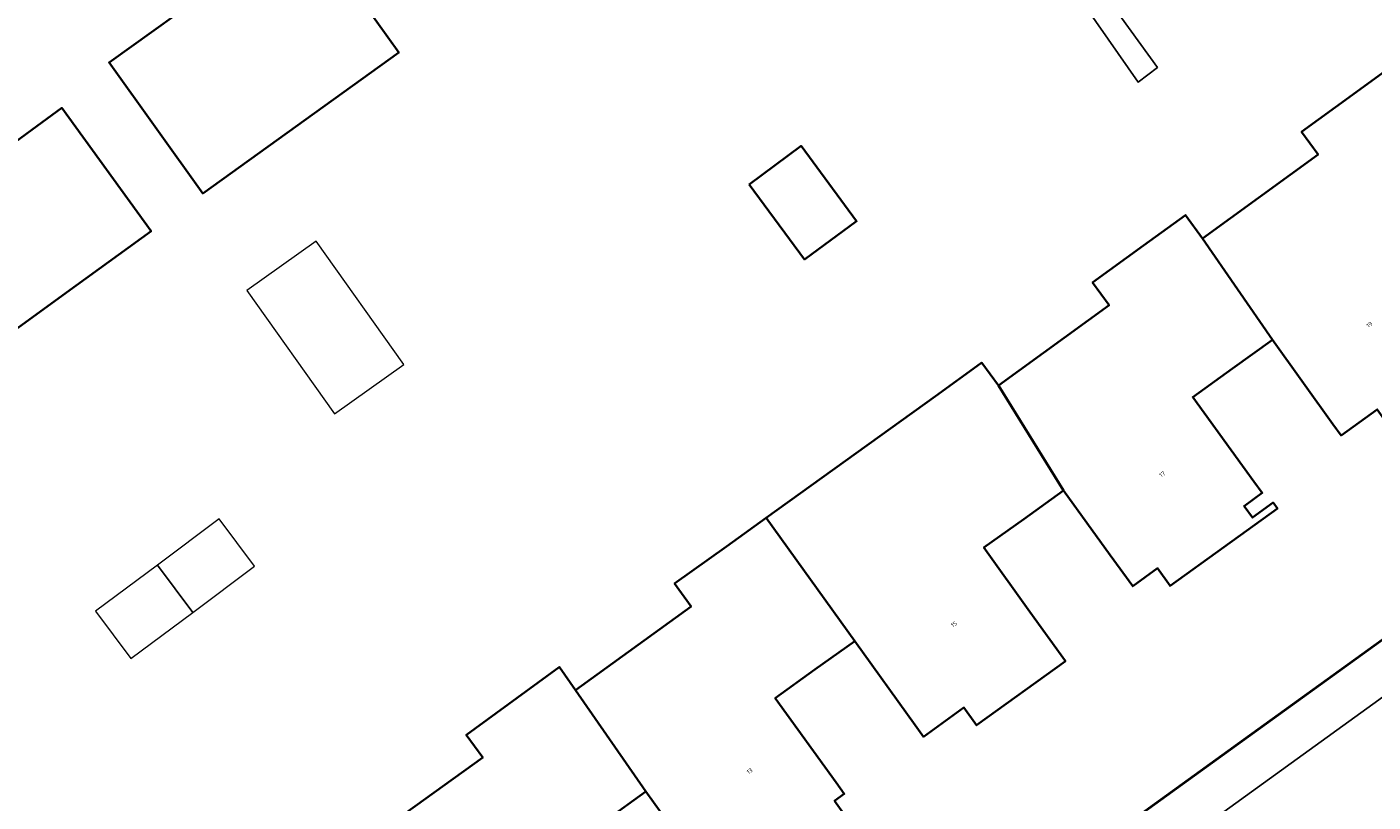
# Model space of a CAD drawing. Header units: metres. Extents: x 237319 to 238937, y 510065 to 511489.
# Tile 79 of 176: x 237894 to 237951, y 510944 to 510977. Entities that reach past the tile are written whole.
import ezdxf
from ezdxf.enums import TextEntityAlignment as Align

# ---------------------------------------------------------------- set-up
doc = ezdxf.new("R2010")
doc.units = ezdxf.units.M
for name, color, linetype, lineweight in [('B-WE-FV-GELEIDING_WILDRASTER-G', 252, 'Continuous', 18), ('B-WE-KG-GRENS_PERCEEL-GV', 252, 'Continuous', 18), ('B-WE-OG-BEBOUWING-GV', 252, 'Continuous', 35), ('B-WE-OG-BEBOUWING-T18', 252, 'Continuous', 18), ('B-WE-OG-BEBOUWING_SCHUUR-GV', 252, 'Continuous', 18), ('B-WE-OG-TERREIN_ERF-GV', 252, 'Continuous', 18), ('B-WE-OG-WATER_MEER-GV', 252, 'Continuous', 18), ('B-WE-VH-OPENVERHARDING-GV', 252, 'Continuous', 18)]:
    doc.layers.add(name, color=color, linetype=linetype, lineweight=lineweight)
doc.styles.add('NLCS-ISO-M100-T18', font='NLCS-ISO.ttf', dxfattribs={"height": 0.18})

# ---------------------------------------------------------------- blocks, each defined once
blk = doc.blocks.new('brk-2025')
at = {"layer": 'B-WE-KG-GRENS_PERCEEL-GV', "flags": 128}
blk.add_lwpolyline([(237889.422, 510984.688), (237898.682, 510991.335), (237907.943, 510997.982), (237917.204, 511004.629), (237926.45, 511011.265), (237926.466, 511011.277), (237935.638, 511017.861), (237944.981, 511024.567), (237949.08, 511018.831), (237956.344, 511008.667), (237963.168, 510999.117), (237982.162, 510972.642), (237972.498, 510965.668), (237963.658, 510959.289), (237954.781, 510952.883), (237945.979, 510946.531), (237937.116, 510940.135), (237928.292, 510933.767), (237919.438, 510927.378), (237910.613, 510921.01), (237901.769, 510914.628), (237892.97, 510908.279)], dxfattribs=at)
blk = doc.blocks.new('bgt-2025')
at = {"layer": 'B-WE-OG-BEBOUWING-GV', "flags": 128}
for points in [[(237908.822, 510977.545), (237902.384, 510986.497), (237898.556, 510983.744), (237899.101, 510983.017), (237897.476, 510981.851), (237900.802, 510977.214), (237897.955, 510975.178), (237901.92, 510969.636), (237910.214, 510975.597)], [(237884.315, 510972.307), (237891.64, 510962.178), (237891.954, 510962.405), (237896.565, 510965.745), (237899.735, 510968.041), (237895.954, 510973.254), (237893.133, 510971.208), (237890.143, 510975.332), (237889.577, 510976.113), (237888.885, 510975.619), (237888.395, 510976.287), (237885.933, 510974.501), (237886.42, 510973.829)], [(237956.037, 510969.829), (237953.07, 510974.144), (237952.357, 510975.089), (237950.587, 510973.804), (237948.435, 510972.242), (237949.134, 510971.279), (237944.24, 510967.736), (237947.199, 510963.445), (237949.761, 510959.877), (237950.104, 510959.399), (237951.64, 510960.5), (237952.177, 510959.755), (237955.712, 510962.296), (237955.18, 510963.046), (237955.587, 510963.337), (237955.392, 510963.609), (237952.674, 510967.397), (237954.356, 510968.613)], [(237925.046, 510970.018), (237927.387, 510966.848), (237929.598, 510968.461), (237927.247, 510971.649)], [(237941.739, 510967.432), (237939.587, 510965.869), (237940.286, 510964.906), (237935.605, 510961.514), (237938.362, 510957.067), (237940.339, 510954.332), (237941.287, 510953.021), (237942.337, 510953.779), (237942.872, 510953.032), (237947.409, 510956.306), (237947.227, 510956.559), (237946.352, 510955.925), (237946, 510956.411), (237946.769, 510956.969), (237946.418, 510957.453), (237943.828, 510961.025), (237945.514, 510962.235), (237947.199, 510963.445), (237944.24, 510967.736), (237943.515, 510968.722)], [(237938.362, 510957.067), (237935.605, 510961.514), (237934.894, 510962.476), (237934.839, 510962.437), (237932.933, 510961.066), (237925.768, 510955.914), (237929.517, 510950.701), (237932.082, 510947.136), (237932.431, 510946.65), (237934.142, 510947.881), (237934.681, 510947.135), (237938.437, 510949.85), (237936.937, 510951.94), (237934.991, 510954.653), (237936.677, 510955.86)], [(237925.768, 510955.914), (237924.086, 510954.705), (237921.896, 510953.13), (237922.59, 510952.164), (237917.705, 510948.619), (237920.673, 510944.336), (237923.275, 510940.727), (237923.597, 510940.28), (237925.125, 510941.382), (237925.657, 510940.644), (237929.199, 510943.197), (237928.668, 510943.939), (237929.078, 510944.232), (237928.729, 510944.715), (237926.153, 510948.282), (237927.835, 510949.492), (237929.517, 510950.701)], [(237918.997, 510943.122), (237920.673, 510944.336), (237917.705, 510948.619), (237917.02, 510949.601), (237917.002, 510949.588), (237915.231, 510948.302), (237913.08, 510946.738), (237913.076, 510946.735), (237913.775, 510945.773), (237908.859, 510942.234), (237911.875, 510937.959), (237914.495, 510934.293), (237914.777, 510933.899), (237915.842, 510934.661), (237916.369, 510933.931), (237920.908, 510937.202), (237920.71, 510937.473), (237919.813, 510936.835), (237919.479, 510937.297), (237920.249, 510937.854), (237919.936, 510938.287), (237917.32, 510941.907)]]:
    blk.add_lwpolyline(points, close=True, dxfattribs=at)
at = {"layer": 'B-WE-OG-BEBOUWING_SCHUUR-GV', "flags": 128}
for points in [[(237906.724, 510967.617), (237903.791, 510965.529), (237907.502, 510960.317), (237910.435, 510962.405)], [(237900.002, 510953.914), (237901.498, 510951.911), (237904.116, 510953.867), (237902.62, 510955.87)], [(237901.498, 510951.911), (237900.002, 510953.914), (237897.383, 510951.959), (237898.879, 510949.956)]]:
    blk.add_lwpolyline(points, close=True, dxfattribs=at)
at = {"layer": 'B-WE-OG-TERREIN_ERF-GV', "flags": 128}
for points in [[(237874.058, 510894.562), (237928.346, 510933.765), (237976.622, 510968.623), (237982.348, 510972.768), (237945.019, 511024.69)], [(237951.64, 510960.5), (237950.104, 510959.399), (237949.761, 510959.877), (237947.199, 510963.445), (237945.514, 510962.235), (237943.828, 510961.025), (237946.418, 510957.453), (237946.769, 510956.969), (237946, 510956.411), (237946.352, 510955.925), (237947.227, 510956.559), (237947.409, 510956.306), (237942.872, 510953.032), (237942.337, 510953.779), (237941.287, 510953.021), (237940.339, 510954.332), (237938.362, 510957.067), (237936.677, 510955.86), (237934.991, 510954.653), (237936.937, 510951.94), (237938.437, 510949.85), (237934.681, 510947.135), (237934.142, 510947.881), (237932.431, 510946.65), (237932.082, 510947.136), (237929.517, 510950.701), (237927.835, 510949.492), (237926.153, 510948.282), (237928.729, 510944.715), (237929.078, 510944.232), (237928.668, 510943.939), (237929.199, 510943.197)], [(237923.275, 510940.727), (237920.673, 510944.336), (237918.997, 510943.122)], [(237908.859, 510942.234), (237913.775, 510945.773), (237913.076, 510946.735), (237913.08, 510946.738), (237915.231, 510948.302), (237917.002, 510949.588), (237917.02, 510949.601), (237917.705, 510948.619), (237922.59, 510952.164), (237921.896, 510953.13), (237924.086, 510954.705), (237925.768, 510955.914), (237932.933, 510961.066), (237934.839, 510962.437), (237934.894, 510962.476), (237935.605, 510961.514), (237940.286, 510964.906), (237939.587, 510965.869), (237941.739, 510967.432), (237943.515, 510968.722), (237944.24, 510967.736), (237949.134, 510971.279), (237948.435, 510972.242), (237950.587, 510973.804), (237952.357, 510975.089)]]:
    blk.add_lwpolyline(points, dxfattribs=at)
for points in [[(237900.802, 510977.214), (237897.476, 510981.851), (237899.101, 510983.017), (237898.556, 510983.744), (237902.384, 510986.497), (237905.888, 510989.017), (237906.413, 510988.286), (237908.02, 510989.444), (237911.351, 510984.808), (237914.2, 510986.843), (237918.155, 510981.298), (237915.24, 510979.203), (237913.839, 510981.151), (237908.822, 510977.545), (237910.214, 510975.597), (237901.92, 510969.636), (237897.955, 510975.178)], [(237941.524, 510974.348), (237938.462, 510978.748), (237939.182, 510979.34), (237942.331, 510974.966)], [(237879.256, 510969.665), (237881.717, 510971.451), (237882.21, 510970.784), (237884.315, 510972.307), (237886.42, 510973.829), (237885.933, 510974.501), (237888.395, 510976.287), (237888.885, 510975.619), (237889.577, 510976.113), (237890.143, 510975.332), (237893.133, 510971.208), (237895.954, 510973.254), (237899.735, 510968.041), (237896.565, 510965.745), (237891.954, 510962.405), (237891.64, 510962.178), (237885.092, 510957.434), (237883.545, 510956.314), (237879.786, 510961.535), (237882.602, 510963.592), (237879.591, 510967.767), (237879.059, 510968.504), (237879.736, 510968.996)], [(237925.046, 510970.018), (237927.247, 510971.649), (237929.598, 510968.461), (237927.387, 510966.848)]]:
    blk.add_lwpolyline(points, close=True, dxfattribs=at)
at = {"layer": 'B-WE-OG-WATER_MEER-GV', "flags": 128}
blk.add_lwpolyline([(237941.524, 510974.348), (237942.331, 510974.966), (237939.182, 510979.34), (237938.462, 510978.748)], close=True, dxfattribs=at)
at = {"layer": 'B-WE-VH-OPENVERHARDING-GV', "flags": 128}
for points in [[(237983.607, 510973.695), (237982.348, 510972.768), (237976.622, 510968.623), (237928.346, 510933.765), (237874.058, 510894.562)], [(237874.877, 510892.723), (237977.241, 510966.657), (237979.991, 510968.664), (237982.414, 510970.432)], [(237977.241, 510966.657), (237874.877, 510892.723)]]:
    blk.add_lwpolyline(points, dxfattribs=at)
at = {"layer": 'B-WE-KG-GRENS_PERCEEL-GV'}
blk.add_blockref('brk-2025', (0, 0), dxfattribs=at)
at = {"layer": 'B-WE-OG-BEBOUWING-T18', "style": 'NLCS-ISO-M100-T18'}
for s, rotation, p in [('19', 35.9, (237951.307, 510964.089)), ('17', 35.9, (237942.538, 510957.759)), ('15', 35.7, (237933.719, 510951.413)), ('13', 36, (237925.068, 510945.201))]:
    blk.add_text(s, height=0.18, rotation=rotation, dxfattribs=at).set_placement(p, align=Align.MIDDLE)

msp = doc.modelspace()

# ---------------------------------------------------------------- block references
at = {"layer": 'B-WE-FV-GELEIDING_WILDRASTER-G'}
msp.add_blockref('bgt-2025', (0, 0), dxfattribs=at)

doc.saveas('drawing.dxf')
